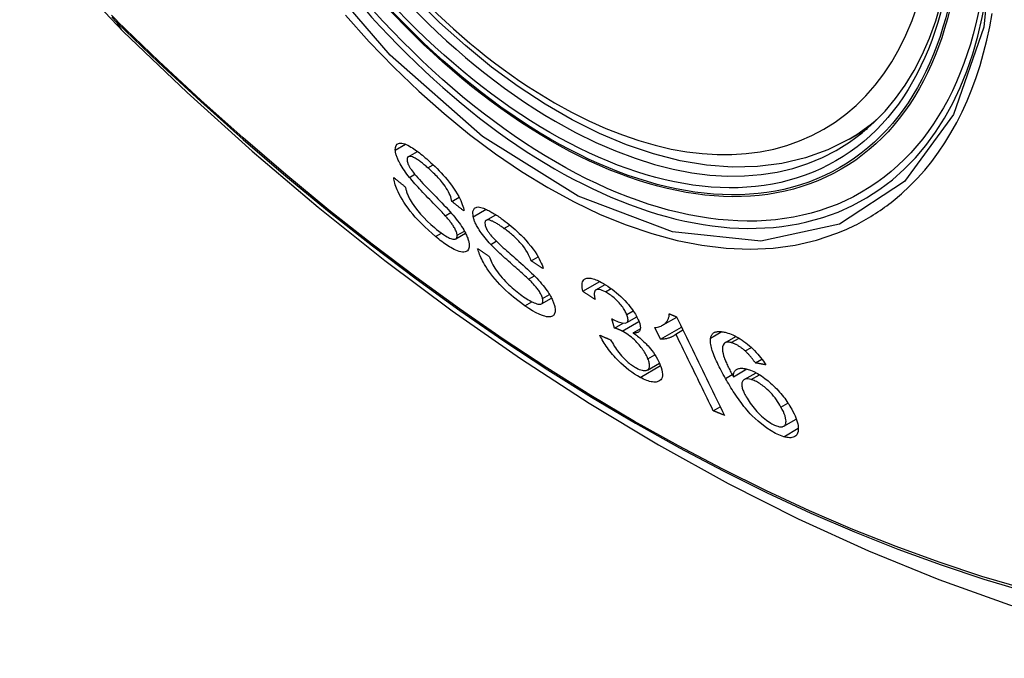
# Model space of a CAD drawing. Header units: inches. Extents: x 171.4 to 202, y 56.2 to 104.8.
# Tile 3 of 24: x 191.318 to 191.869, y 59.513 to 59.87. Entities that reach past the tile are written whole.
import ezdxf

# ---------------------------------------------------------------- set-up
doc = ezdxf.new("R2010")
doc.units = ezdxf.units.IN
doc.header["$MEASUREMENT"] = 0
doc.layers.add('Visible Edges(ANSI)', color=7, linetype='Continuous', lineweight=25)
doc.layers.add('Visible Tangent Edges(ANSI)', color=7, linetype='Continuous', lineweight=25)

msp = doc.modelspace()

# ---------------------------------------------------------------- linework, layer by layer
at = {"layer": 'Visible Edges(ANSI)'}
for p, q in [((191.78176, 59.80334), (191.79204, 59.80927)), ((191.53518, 59.79348), (191.54033, 59.79645)), ((191.55965, 59.76845), (191.56371, 59.7708)), ((191.55585, 59.76051), (191.55898, 59.76232)), ((191.57867, 59.7579), (191.58414, 59.76106)), ((191.56179, 59.74757), (191.56726, 59.75072)), ((191.60398, 59.73524), (191.60784, 59.73748)), ((191.60247, 59.72504), (191.60574, 59.72693)), ((191.63291, 59.71822), (191.64233, 59.72366)), ((191.64021, 59.71897), (191.64539, 59.72197)), ((191.6097, 59.71122), (191.61532, 59.71447)), ((191.65062, 59.6977), (191.64904, 59.70291)), ((191.65062, 59.6977), (191.65536, 59.70044)), ((191.65738, 59.7007), (191.66306, 59.70398)), ((191.67746, 59.69924), (191.68536, 59.7038)), ((191.66109, 59.69493), (191.66499, 59.69718)), ((191.67629, 59.69139), (191.67309, 59.69791)), ((191.67629, 59.69139), (191.68808, 59.69819)), ((191.68486, 59.69435), (191.68884, 59.69664)), ((191.71235, 59.68944), (191.71851, 59.693)), ((191.72369, 59.68486), (191.7271, 59.68683)), ((191.66897, 59.67421), (191.67567, 59.67808)), ((191.72939, 59.67817), (191.73299, 59.68025)), ((191.71707, 59.67045), (191.72458, 59.67479)), ((191.72307, 59.66885), (191.72973, 59.67269)), ((191.70581, 59.65142), (191.70973, 59.65368)), ((191.74522, 59.64279), (191.75222, 59.64682))]:
    msp.add_line(p, q, dxfattribs=at)
at = {"layer": 'Visible Edges(ANSI)', "flags": 128}
for points in [[(191.3179, 59.96368), (191.32214, 59.94939), (191.32728, 59.93567), (191.33327, 59.92246), (191.34007, 59.90974), (191.34768, 59.89749), (191.35613, 59.88571), (191.36544, 59.87439), (191.3757, 59.86358)], [(191.78176, 59.80334), (191.76989, 59.7974), (191.75733, 59.79286), (191.74417, 59.78973), (191.73049, 59.78801), (191.7164, 59.78771), (191.70197, 59.78881), (191.68726, 59.79126), (191.67234, 59.79505), (191.65728, 59.80013), (191.64213, 59.80647), (191.62695, 59.81404), (191.6118, 59.82278), (191.59674, 59.83266), (191.58184, 59.84363), (191.56715, 59.85563), (191.55274, 59.86862), (191.53866, 59.88253)], [(191.3757, 59.86358), (191.4115, 59.82942), (191.44787, 59.79666), (191.48475, 59.76534), (191.5221, 59.73552), (191.55986, 59.70726), (191.59799, 59.6806), (191.63645, 59.65559), (191.67519, 59.63229), (191.71416, 59.61074), (191.75332, 59.59098), (191.79263, 59.57307), (191.83205, 59.55706), (191.87152, 59.543), (191.91102, 59.53093), (191.95048, 59.52092), (191.98986, 59.51302)], [(191.52796, 59.7972), (191.52802, 59.79868), (191.52841, 59.79983), (191.52904, 59.80056), (191.52971, 59.80093), (191.5303, 59.80108), (191.53093, 59.80112), (191.53163, 59.80106), (191.5324, 59.80089), (191.53323, 59.80062), (191.53409, 59.80027), (191.53497, 59.79986), (191.53584, 59.79939), (191.53671, 59.79888), (191.53755, 59.79836), (191.53836, 59.79784), (191.53914, 59.79731), (191.53992, 59.79675), (191.54071, 59.79617), (191.5415, 59.79557), (191.54231, 59.79494), (191.54312, 59.79429), (191.54393, 59.79362), (191.54475, 59.79293), (191.54556, 59.79222)], [(191.53589, 59.78192), (191.53514, 59.78286), (191.53442, 59.78381), (191.53371, 59.78476), (191.53304, 59.78571), (191.53239, 59.78666), (191.53177, 59.78761), (191.5312, 59.78855), (191.53069, 59.78942), (191.53026, 59.79021), (191.5299, 59.79093), (191.52959, 59.79158), (191.52933, 59.79215), (191.52912, 59.79266), (191.52893, 59.79313), (191.52876, 59.79359), (191.52861, 59.79404), (191.52847, 59.79447), (191.52835, 59.7949), (191.52825, 59.79531), (191.52816, 59.79571), (191.52809, 59.7961), (191.52803, 59.79648), (191.52799, 59.79685), (191.52796, 59.7972)], [(191.54617, 59.78727), (191.54566, 59.78772), (191.54515, 59.78815), (191.54463, 59.78859), (191.54412, 59.78901), (191.54361, 59.78942), (191.54311, 59.78983), (191.5426, 59.79023), (191.5421, 59.79061), (191.5416, 59.79098), (191.5411, 59.79134), (191.54061, 59.79168), (191.54012, 59.79201), (191.53964, 59.79231), (191.53917, 59.79259), (191.5387, 59.79285), (191.53814, 59.79313), (191.5375, 59.79338), (191.53681, 59.79358), (191.53612, 59.79367), (191.53553, 59.79362), (191.53506, 59.7934), (191.53473, 59.793), (191.53456, 59.79245), (191.53454, 59.79174)], [(191.53454, 59.79174), (191.53455, 59.79157), (191.53457, 59.79139), (191.5346, 59.79121), (191.53463, 59.79102), (191.53467, 59.79083), (191.53472, 59.79063), (191.53477, 59.79043), (191.53484, 59.79022), (191.53491, 59.79), (191.53498, 59.78978), (191.53507, 59.78956), (191.53516, 59.78933), (191.53526, 59.7891), (191.53537, 59.78886), (191.53548, 59.78862), (191.5356, 59.78838), (191.53573, 59.78813), (191.53586, 59.78789), (191.536, 59.78764), (191.53615, 59.78739), (191.5363, 59.78713), (191.53646, 59.78688), (191.53663, 59.78662), (191.5368, 59.78636)], [(191.54556, 59.79222), (191.54672, 59.7912), (191.54788, 59.79014), (191.54904, 59.78906), (191.5502, 59.78795), (191.55134, 59.78682), (191.55248, 59.78566), (191.55361, 59.78447), (191.55473, 59.78325), (191.55584, 59.782), (191.557, 59.78065), (191.55819, 59.77917), (191.5594, 59.7776), (191.5606, 59.77593), (191.56171, 59.77427), (191.56265, 59.77273), (191.56343, 59.77132), (191.56409, 59.77005), (191.56462, 59.76891), (191.56507, 59.76784), (191.56546, 59.76682), (191.56577, 59.76584), (191.56603, 59.7649), (191.56622, 59.76401), (191.56635, 59.76316)], [(191.55965, 59.76845), (191.55947, 59.76925), (191.55924, 59.7701), (191.55896, 59.77098), (191.5586, 59.77191), (191.55818, 59.77287), (191.55769, 59.77387), (191.55713, 59.7749), (191.55648, 59.77595), (191.55579, 59.77701), (191.55509, 59.77797), (191.55442, 59.77885), (191.55379, 59.77963), (191.55319, 59.78034), (191.55258, 59.78103), (191.55196, 59.78172), (191.55133, 59.78239), (191.55069, 59.78305), (191.55005, 59.78369), (191.54941, 59.78432), (191.54876, 59.78493), (191.54811, 59.78554), (191.54747, 59.78613), (191.54682, 59.78671), (191.54617, 59.78727)], [(191.55048, 59.74886), (191.54851, 59.75057), (191.54652, 59.75235), (191.54455, 59.75419), (191.5426, 59.7561), (191.54077, 59.75799), (191.53916, 59.75976), (191.53772, 59.76142), (191.53637, 59.76308), (191.53508, 59.76475), (191.53386, 59.76644), (191.53272, 59.76814), (191.53173, 59.76974), (191.53087, 59.77122), (191.53015, 59.77258), (191.52955, 59.7738), (191.52906, 59.77488), (191.52864, 59.77587), (191.52828, 59.77683), (191.52796, 59.77775), (191.52769, 59.77864), (191.52747, 59.77949), (191.52729, 59.78032), (191.52716, 59.78112), (191.52706, 59.78188)], [(191.52706, 59.78188), (191.52733, 59.78166), (191.5276, 59.78144), (191.52787, 59.78122), (191.52814, 59.781), (191.52842, 59.78078), (191.52869, 59.78056), (191.52896, 59.78034), (191.52923, 59.78012), (191.5295, 59.7799), (191.52977, 59.77968), (191.53004, 59.77947), (191.53031, 59.77925), (191.53058, 59.77903), (191.53085, 59.77881), (191.53112, 59.77859), (191.5314, 59.77837), (191.53167, 59.77815), (191.53194, 59.77793), (191.53221, 59.77771), (191.53248, 59.77749), (191.53275, 59.77727), (191.53302, 59.77705), (191.5333, 59.77683), (191.53357, 59.77662)], [(191.55585, 59.76051), (191.55534, 59.76108), (191.55476, 59.76171), (191.5541, 59.76241), (191.55338, 59.76316), (191.55261, 59.76397), (191.55179, 59.76483), (191.55093, 59.76572), (191.55003, 59.76665), (191.54911, 59.7676), (191.54816, 59.76858), (191.54721, 59.76957), (191.54624, 59.77056), (191.54528, 59.77157), (191.54432, 59.77257), (191.54338, 59.77356), (191.54246, 59.77453), (191.54156, 59.77548), (191.5407, 59.77641), (191.53984, 59.77736), (191.53898, 59.77831), (191.53814, 59.77925), (191.53734, 59.78018), (191.53658, 59.78107), (191.53589, 59.78192)], [(191.5368, 59.78636), (191.53733, 59.78561), (191.53799, 59.78475), (191.53876, 59.78381), (191.53963, 59.7828), (191.54056, 59.78175), (191.54153, 59.78067), (191.5425, 59.77961), (191.54346, 59.77859), (191.54438, 59.77761), (191.54529, 59.77667), (191.54618, 59.77574), (191.54707, 59.77483), (191.54797, 59.77391), (191.54888, 59.77297), (191.54982, 59.77201), (191.55079, 59.77101), (191.55181, 59.76997), (191.55287, 59.76886), (191.554, 59.76769), (191.55516, 59.76646), (191.55633, 59.76522), (191.55746, 59.764), (191.55852, 59.76283), (191.55948, 59.76175)], [(191.53357, 59.77662), (191.53366, 59.77617), (191.53377, 59.77571), (191.53388, 59.77523), (191.53402, 59.77475), (191.53416, 59.77426), (191.53432, 59.77376), (191.5345, 59.77326), (191.53469, 59.77274), (191.5349, 59.7722), (191.53514, 59.77166), (191.53539, 59.77111), (191.53566, 59.77055), (191.53595, 59.76998), (191.5363, 59.76934), (191.53678, 59.76851), (191.53742, 59.76749), (191.53825, 59.76628), (191.53928, 59.76487), (191.54057, 59.76325), (191.54212, 59.76142), (191.54392, 59.75946), (191.54586, 59.75749), (191.54783, 59.75564), (191.54981, 59.7539)], [(191.56635, 59.76316), (191.56607, 59.76338), (191.56579, 59.7636), (191.56551, 59.76382), (191.56523, 59.76404), (191.56495, 59.76426), (191.56467, 59.76448), (191.56439, 59.7647), (191.56411, 59.76492), (191.56383, 59.76514), (191.56355, 59.76536), (191.56327, 59.76558), (191.56299, 59.7658), (191.56271, 59.76602), (191.56244, 59.76624), (191.56216, 59.76646), (191.56188, 59.76668), (191.5616, 59.76691), (191.56132, 59.76713), (191.56104, 59.76735), (191.56076, 59.76757), (191.56048, 59.76779), (191.5602, 59.76801), (191.55992, 59.76823), (191.55965, 59.76845)], [(191.57152, 59.75992), (191.57131, 59.76289), (191.57224, 59.76473), (191.57348, 59.76531), (191.57425, 59.76537), (191.57503, 59.7653), (191.57582, 59.76515), (191.57657, 59.76493), (191.57727, 59.76469), (191.57788, 59.76445), (191.57844, 59.76422), (191.57901, 59.76396), (191.57959, 59.76368), (191.58019, 59.76338), (191.58079, 59.76306), (191.5814, 59.76272), (191.58202, 59.76237), (191.58265, 59.76199), (191.58328, 59.7616), (191.58392, 59.7612), (191.58457, 59.76077), (191.58523, 59.76034), (191.58588, 59.75989), (191.58654, 59.75942), (191.58721, 59.75894)], [(191.56254, 59.74956), (191.56249, 59.74997), (191.56241, 59.75041), (191.5623, 59.75087), (191.56214, 59.75136), (191.56195, 59.75187), (191.56172, 59.7524), (191.56146, 59.75295), (191.56118, 59.75348), (191.5609, 59.75399), (191.5606, 59.75448), (191.5603, 59.75494), (191.56, 59.75539), (191.5597, 59.75582), (191.55939, 59.75625), (191.55907, 59.75668), (191.55873, 59.75711), (191.55839, 59.75755), (191.55804, 59.75798), (191.55768, 59.75841), (191.55732, 59.75884), (191.55695, 59.75927), (191.55659, 59.75969), (191.55622, 59.7601), (191.55585, 59.76051)], [(191.55948, 59.76175), (191.56034, 59.76072), (191.5612, 59.75969), (191.56203, 59.75865), (191.56283, 59.7576), (191.56361, 59.75655), (191.56436, 59.75551), (191.56506, 59.75446), (191.5657, 59.75347), (191.56626, 59.75255), (191.56673, 59.75172), (191.56714, 59.75095), (191.56749, 59.75026), (191.56778, 59.74964), (191.56803, 59.74908), (191.56825, 59.74854), (191.56845, 59.74801), (191.56863, 59.7475), (191.56879, 59.747), (191.56893, 59.74652), (191.56904, 59.74605), (191.56914, 59.7456), (191.56922, 59.74516), (191.56928, 59.74473), (191.56932, 59.74432)], [(191.58134, 59.74446), (191.58052, 59.74535), (191.57972, 59.74624), (191.57893, 59.74715), (191.57816, 59.74807), (191.57742, 59.74899), (191.57671, 59.74993), (191.57603, 59.75086), (191.57543, 59.75173), (191.5749, 59.75253), (191.57444, 59.75326), (191.57405, 59.75392), (191.57372, 59.75451), (191.57344, 59.75503), (191.57319, 59.75552), (191.57295, 59.756), (191.57273, 59.75647), (191.57252, 59.75694), (191.57234, 59.75739), (191.57216, 59.75783), (191.57201, 59.75827), (191.57186, 59.75869), (191.57174, 59.75911), (191.57162, 59.75952), (191.57152, 59.75992)], [(191.58876, 59.75339), (191.58829, 59.75373), (191.58783, 59.75406), (191.58736, 59.75439), (191.5869, 59.7547), (191.58644, 59.75501), (191.58598, 59.75532), (191.58552, 59.75561), (191.58507, 59.75589), (191.58462, 59.75617), (191.58417, 59.75643), (191.58373, 59.75669), (191.5833, 59.75692), (191.58287, 59.75715), (191.58246, 59.75735), (191.58205, 59.75753), (191.58165, 59.7577), (191.58127, 59.75784), (191.58088, 59.75796), (191.58025, 59.7581), (191.57943, 59.75812), (191.57867, 59.7579), (191.57817, 59.75737), (191.578, 59.75653), (191.57814, 59.75541)], [(191.57814, 59.75541), (191.57819, 59.75521), (191.57824, 59.75502), (191.5783, 59.75481), (191.57837, 59.75461), (191.57844, 59.7544), (191.57852, 59.75418), (191.57861, 59.75396), (191.57871, 59.75374), (191.57881, 59.75351), (191.57892, 59.75328), (191.57904, 59.75304), (191.57916, 59.7528), (191.57929, 59.75256), (191.57943, 59.75232), (191.57958, 59.75207), (191.57973, 59.75182), (191.57989, 59.75158), (191.58005, 59.75133), (191.58022, 59.75108), (191.5804, 59.75083), (191.58058, 59.75057), (191.58077, 59.75032), (191.58096, 59.75007), (191.58116, 59.74981)], [(191.58721, 59.75894), (191.58831, 59.75814), (191.58942, 59.7573), (191.59053, 59.75644), (191.59165, 59.75554), (191.59276, 59.75462), (191.59388, 59.75367), (191.59499, 59.75269), (191.59611, 59.75168), (191.59721, 59.75063), (191.59834, 59.74953), (191.59959, 59.74826), (191.60093, 59.74682), (191.60234, 59.74522), (191.60376, 59.74348), (191.60503, 59.7418), (191.60612, 59.74024), (191.60705, 59.73881), (191.60782, 59.73751), (191.60848, 59.73631), (191.60907, 59.73515), (191.60958, 59.73403), (191.61002, 59.73295), (191.6104, 59.7319), (191.6107, 59.73089)], [(191.54981, 59.7539), (191.55108, 59.75284), (191.55235, 59.75184), (191.55361, 59.7509), (191.55484, 59.75004), (191.55596, 59.74931), (191.55692, 59.74875), (191.55771, 59.74833), (191.55837, 59.74801), (191.559, 59.74775), (191.55959, 59.74754), (191.56014, 59.74741), (191.56065, 59.74734), (191.56109, 59.74735), (191.56146, 59.74742), (191.56175, 59.74754), (191.56197, 59.74769), (191.56213, 59.74785), (191.56226, 59.74802), (191.56237, 59.74822), (191.56245, 59.74844), (191.56251, 59.74869), (191.56254, 59.74896), (191.56255, 59.74925), (191.56254, 59.74956)], [(191.56932, 59.74432), (191.56929, 59.74287), (191.56895, 59.74171), (191.56836, 59.74091), (191.56766, 59.74045), (191.567, 59.74022), (191.56631, 59.74012), (191.56554, 59.74014), (191.56469, 59.74026), (191.56376, 59.7405), (191.5628, 59.74082), (191.56184, 59.74122), (191.56088, 59.74167), (191.55996, 59.74215), (191.55907, 59.74264), (191.55825, 59.74313), (191.55741, 59.74366), (191.55657, 59.74421), (191.55572, 59.74479), (191.55486, 59.74541), (191.55399, 59.74605), (191.55312, 59.74672), (191.55224, 59.74741), (191.55136, 59.74813), (191.55048, 59.74886)], [(191.58116, 59.74981), (191.58177, 59.74908), (191.58251, 59.74826), (191.58337, 59.74737), (191.58432, 59.74642), (191.58532, 59.74544), (191.58636, 59.74446), (191.58739, 59.74351), (191.58838, 59.7426), (191.58934, 59.74173), (191.59028, 59.74089), (191.59121, 59.74007), (191.59214, 59.73926), (191.59307, 59.73844), (191.59403, 59.7376), (191.59501, 59.73674), (191.59604, 59.73585), (191.59711, 59.7349), (191.59824, 59.7339), (191.59943, 59.73284), (191.60066, 59.73173), (191.6019, 59.73061), (191.60309, 59.72949), (191.60422, 59.72843), (191.60524, 59.72743)], [(191.60398, 59.73524), (191.60358, 59.73635), (191.60309, 59.7375), (191.60252, 59.7387), (191.60184, 59.73995), (191.60106, 59.74122), (191.60017, 59.74253), (191.59924, 59.74376), (191.5984, 59.74479), (191.59769, 59.74559), (191.59712, 59.74621), (191.59655, 59.74681), (191.59596, 59.7474), (191.59537, 59.74797), (191.59478, 59.74853), (191.59418, 59.74907), (191.59357, 59.7496), (191.59297, 59.75012), (191.59236, 59.75063), (191.59176, 59.75112), (191.59115, 59.7516), (191.59055, 59.75207), (191.58995, 59.75252), (191.58936, 59.75296), (191.58876, 59.75339)], [(191.60247, 59.72504), (191.60193, 59.72556), (191.6013, 59.72614), (191.60061, 59.72678), (191.59985, 59.72746), (191.59903, 59.72819), (191.59817, 59.72897), (191.59726, 59.72977), (191.59631, 59.73061), (191.59534, 59.73147), (191.59435, 59.73234), (191.59334, 59.73323), (191.59232, 59.73413), (191.59131, 59.73503), (191.59031, 59.73593), (191.58932, 59.73682), (191.58835, 59.7377), (191.58741, 59.73855), (191.5865, 59.7394), (191.58558, 59.74026), (191.58467, 59.74112), (191.58377, 59.74199), (191.58291, 59.74284), (191.58209, 59.74367), (191.58134, 59.74446)], [(191.60045, 59.71015), (191.59727, 59.71249), (191.59415, 59.71495), (191.59153, 59.71719), (191.58942, 59.71912), (191.5878, 59.7207), (191.58643, 59.72211), (191.58511, 59.72355), (191.58383, 59.72501), (191.5826, 59.72651), (191.58142, 59.72802), (191.58036, 59.72947), (191.57943, 59.73083), (191.57861, 59.7321), (191.5779, 59.73326), (191.5773, 59.73431), (191.57678, 59.73526), (191.5763, 59.73618), (191.57587, 59.73709), (191.57547, 59.73797), (191.57511, 59.73883), (191.57479, 59.73967), (191.5745, 59.74049), (191.57425, 59.74128), (191.57403, 59.74206)], [(191.57403, 59.74206), (191.5743, 59.74188), (191.57457, 59.7417), (191.57484, 59.74152), (191.57512, 59.74134), (191.57539, 59.74116), (191.57566, 59.74098), (191.57593, 59.7408), (191.5762, 59.74062), (191.57647, 59.74044), (191.57674, 59.74025), (191.57701, 59.74007), (191.57728, 59.73989), (191.57755, 59.73971), (191.57782, 59.73953), (191.5781, 59.73935), (191.57837, 59.73917), (191.57864, 59.73899), (191.57891, 59.73881), (191.57918, 59.73863), (191.57945, 59.73845), (191.57972, 59.73827), (191.58, 59.73809), (191.58027, 59.73791), (191.58054, 59.73773)], [(191.58054, 59.73773), (191.58085, 59.73686), (191.5812, 59.73596), (191.58159, 59.73503), (191.58204, 59.73408), (191.58253, 59.7331), (191.58307, 59.73211), (191.58367, 59.7311), (191.58433, 59.73009), (191.58505, 59.72905), (191.58586, 59.72798), (191.58676, 59.72687), (191.58769, 59.72579), (191.58864, 59.72474), (191.58959, 59.72373), (191.59054, 59.72278), (191.59145, 59.72189), (191.59237, 59.72103), (191.59329, 59.72021), (191.59421, 59.7194), (191.59513, 59.71863), (191.59606, 59.71788), (191.59699, 59.71716), (191.59791, 59.71646), (191.59883, 59.7158)], [(191.6107, 59.73089), (191.61042, 59.73107), (191.61014, 59.73125), (191.60986, 59.73144), (191.60958, 59.73162), (191.6093, 59.7318), (191.60902, 59.73198), (191.60874, 59.73216), (191.60845, 59.73234), (191.60817, 59.73252), (191.60789, 59.7327), (191.60761, 59.73288), (191.60733, 59.73307), (191.60705, 59.73325), (191.60677, 59.73343), (191.60649, 59.73361), (191.60621, 59.73379), (191.60593, 59.73397), (191.60565, 59.73415), (191.60537, 59.73434), (191.60509, 59.73452), (191.60481, 59.7347), (191.60453, 59.73488), (191.60426, 59.73506), (191.60398, 59.73524)], [(191.60524, 59.72743), (191.60618, 59.72647), (191.60711, 59.72549), (191.60803, 59.7245), (191.60893, 59.7235), (191.6098, 59.72249), (191.61064, 59.72147), (191.61145, 59.72045), (191.6122, 59.71946), (191.61286, 59.71854), (191.61343, 59.71769), (191.61393, 59.71691), (191.61437, 59.7162), (191.61474, 59.71555), (191.61506, 59.71497), (191.61536, 59.7144), (191.61563, 59.71385), (191.61589, 59.71331), (191.61612, 59.71278), (191.61633, 59.71226), (191.61653, 59.71175), (191.6167, 59.71125), (191.61686, 59.71076), (191.617, 59.71029), (191.61712, 59.70982)], [(191.61035, 59.71412), (191.61023, 59.71456), (191.61008, 59.71502), (191.6099, 59.7155), (191.60969, 59.716), (191.60944, 59.71651), (191.60917, 59.71704), (191.60885, 59.71758), (191.60853, 59.71811), (191.60819, 59.71862), (191.60785, 59.7191), (191.60751, 59.71957), (191.60716, 59.72001), (191.60681, 59.72045), (191.60645, 59.72088), (191.60608, 59.72131), (191.6057, 59.72174), (191.60531, 59.72217), (191.60491, 59.7226), (191.60451, 59.72302), (191.60411, 59.72343), (191.6037, 59.72385), (191.60329, 59.72425), (191.60288, 59.72465), (191.60247, 59.72504)], [(191.63291, 59.71822), (191.63268, 59.71925), (191.63252, 59.72024), (191.63244, 59.72117), (191.63244, 59.72203), (191.63253, 59.72282), (191.63271, 59.72353), (191.63299, 59.72413), (191.63333, 59.7246), (191.63372, 59.72495), (191.63414, 59.72521), (191.63457, 59.72539), (191.63502, 59.72551), (191.63552, 59.72558), (191.63605, 59.72561), (191.63663, 59.72558), (191.63725, 59.7255), (191.6379, 59.72536), (191.63859, 59.72518), (191.6393, 59.72496), (191.64004, 59.72469), (191.6408, 59.72437), (191.64159, 59.72402), (191.6424, 59.72363), (191.64322, 59.72321)], [(191.64322, 59.72321), (191.64439, 59.72256), (191.64558, 59.72185), (191.64678, 59.72108), (191.648, 59.72025), (191.64923, 59.71935), (191.65046, 59.7184), (191.65169, 59.71739), (191.65289, 59.71635), (191.65407, 59.71528), (191.65523, 59.71417), (191.65635, 59.71302), (191.6574, 59.71187), (191.65836, 59.71077), (191.65921, 59.70972), (191.65997, 59.70874), (191.66064, 59.70783), (191.66122, 59.707), (191.66175, 59.70619), (191.66225, 59.7054), (191.66271, 59.70462), (191.66313, 59.70385), (191.66351, 59.7031), (191.66386, 59.70236), (191.66416, 59.70164)], [(191.59883, 59.7158), (191.59972, 59.71518), (191.6006, 59.71459), (191.60147, 59.71403), (191.60233, 59.7135), (191.60317, 59.71301), (191.604, 59.71256), (191.60481, 59.71216), (191.60558, 59.71181), (191.60633, 59.71151), (191.60705, 59.71128), (191.60772, 59.7111), (191.60834, 59.71101), (191.6089, 59.711), (191.60937, 59.71108), (191.60974, 59.71125), (191.61002, 59.71147), (191.61022, 59.71172), (191.61035, 59.71198), (191.61044, 59.71227), (191.6105, 59.71258), (191.61051, 59.71292), (191.61049, 59.71329), (191.61044, 59.71369), (191.61035, 59.71412)], [(191.63977, 59.71361), (191.63948, 59.7138), (191.6392, 59.71399), (191.63891, 59.71419), (191.63862, 59.71438), (191.63834, 59.71457), (191.63805, 59.71476), (191.63776, 59.71495), (191.63748, 59.71514), (191.63719, 59.71534), (191.63691, 59.71553), (191.63662, 59.71572), (191.63633, 59.71591), (191.63605, 59.7161), (191.63576, 59.7163), (191.63548, 59.71649), (191.63519, 59.71668), (191.6349, 59.71687), (191.63462, 59.71707), (191.63433, 59.71726), (191.63405, 59.71745), (191.63376, 59.71764), (191.63348, 59.71783), (191.63319, 59.71803), (191.63291, 59.71822)], [(191.64545, 59.71792), (191.64455, 59.71837), (191.64369, 59.71874), (191.64289, 59.71901), (191.64215, 59.71919), (191.64148, 59.71926), (191.64094, 59.71922), (191.64051, 59.71911), (191.6402, 59.71897), (191.63998, 59.71881), (191.63978, 59.71862), (191.63963, 59.7184), (191.6395, 59.71815), (191.6394, 59.71788), (191.63933, 59.71758), (191.63928, 59.71725), (191.63926, 59.71691), (191.63926, 59.71654), (191.63928, 59.71616), (191.63932, 59.71576), (191.63938, 59.71535), (191.63946, 59.71493), (191.63955, 59.7145), (191.63965, 59.71406), (191.63977, 59.71361)], [(191.65739, 59.70525), (191.65716, 59.70579), (191.65691, 59.70635), (191.65662, 59.70691), (191.6563, 59.70749), (191.65594, 59.70808), (191.65556, 59.70868), (191.65515, 59.70928), (191.65471, 59.70988), (191.65423, 59.71049), (191.65373, 59.7111), (191.6532, 59.71171), (191.65264, 59.71231), (191.65207, 59.71291), (191.65148, 59.71349), (191.65089, 59.71405), (191.65029, 59.71459), (191.64968, 59.7151), (191.64906, 59.71559), (191.64845, 59.71605), (191.64784, 59.71648), (191.64723, 59.71688), (191.64663, 59.71726), (191.64604, 59.7176), (191.64545, 59.71792)], [(191.61712, 59.70982), (191.61727, 59.70911), (191.61737, 59.70845), (191.61741, 59.70782), (191.61741, 59.70723), (191.61735, 59.70669), (191.61724, 59.70619), (191.61708, 59.70574), (191.61687, 59.70534), (191.6166, 59.70497), (191.61627, 59.70464), (191.61586, 59.70436), (191.61537, 59.70413), (191.61478, 59.70398), (191.6141, 59.70391), (191.61335, 59.70393), (191.61255, 59.70404), (191.61169, 59.70423), (191.61077, 59.7045), (191.60973, 59.70487), (191.60837, 59.70544), (191.60667, 59.70627), (191.60467, 59.70739), (191.60258, 59.7087), (191.60045, 59.71015)], [(191.65012, 59.70228), (191.65262, 59.70112), (191.65481, 59.70051), (191.65654, 59.70045), (191.65741, 59.70072), (191.65763, 59.70088), (191.65775, 59.701), (191.65785, 59.70114), (191.65794, 59.70129), (191.65801, 59.70145), (191.65806, 59.70163), (191.6581, 59.70182), (191.65812, 59.70203), (191.65813, 59.70225), (191.65813, 59.70248), (191.65811, 59.70272), (191.65808, 59.70297), (191.65803, 59.70323), (191.65797, 59.7035), (191.6579, 59.70378), (191.65782, 59.70406), (191.65773, 59.70435), (191.65762, 59.70465), (191.65751, 59.70495), (191.65739, 59.70525)], [(191.67309, 59.69791), (191.67391, 59.69802), (191.67466, 59.69817), (191.67535, 59.69835), (191.67599, 59.69856), (191.67658, 59.69879), (191.67712, 59.69905), (191.67761, 59.69932), (191.67806, 59.69961), (191.67846, 59.69992), (191.67883, 59.70023), (191.67916, 59.70056), (191.67946, 59.70088), (191.67972, 59.70121), (191.67996, 59.70154), (191.68018, 59.70187), (191.68037, 59.70221), (191.68055, 59.70257), (191.68071, 59.70295), (191.68085, 59.70334), (191.68097, 59.70376), (191.68106, 59.70419), (191.68113, 59.70465), (191.68116, 59.70513), (191.68117, 59.70562)], [(191.68117, 59.70562), (191.68134, 59.70556), (191.68151, 59.70549), (191.68168, 59.70542), (191.68185, 59.70535), (191.68202, 59.70528), (191.68219, 59.70521), (191.68236, 59.70515), (191.68253, 59.70508), (191.6827, 59.70501), (191.68287, 59.70494), (191.68304, 59.70487), (191.68322, 59.70481), (191.68339, 59.70474), (191.68356, 59.70467), (191.68373, 59.7046), (191.6839, 59.70453), (191.68407, 59.70446), (191.68424, 59.7044), (191.68441, 59.70433), (191.68458, 59.70426), (191.68475, 59.70419), (191.68493, 59.70412), (191.6851, 59.70406), (191.68527, 59.70399)], [(191.64904, 59.70291), (191.64909, 59.70289), (191.64913, 59.70286), (191.64918, 59.70283), (191.64922, 59.7028), (191.64927, 59.70277), (191.64932, 59.70275), (191.64936, 59.70272), (191.64941, 59.70269), (191.64945, 59.70266), (191.6495, 59.70263), (191.64955, 59.70261), (191.64959, 59.70258), (191.64964, 59.70255), (191.64968, 59.70253), (191.64972, 59.7025), (191.64977, 59.70247), (191.64981, 59.70245), (191.64986, 59.70242), (191.6499, 59.7024), (191.64994, 59.70237), (191.64999, 59.70235), (191.65003, 59.70233), (191.65007, 59.7023), (191.65012, 59.70228)], [(191.66416, 59.70164), (191.66435, 59.70116), (191.66451, 59.7007), (191.66465, 59.70025), (191.66477, 59.69982), (191.66487, 59.69939), (191.66495, 59.69898), (191.665, 59.69859), (191.66504, 59.69822), (191.66504, 59.69786), (191.66503, 59.69752), (191.66499, 59.69718), (191.66492, 59.69686), (191.66482, 59.69654), (191.66469, 59.69623), (191.66451, 59.69594), (191.66428, 59.69568), (191.66401, 59.69545), (191.66369, 59.69525), (191.66333, 59.6951), (191.66294, 59.695), (191.66252, 59.69493), (191.66207, 59.69489), (191.66159, 59.69489), (191.66109, 59.69493)], [(191.68527, 59.70399), (191.68638, 59.7017), (191.68749, 59.69942), (191.6886, 59.69712), (191.68972, 59.69482), (191.69084, 59.69252), (191.69196, 59.69022), (191.69308, 59.68791), (191.6942, 59.6856), (191.69532, 59.68329), (191.69645, 59.68098), (191.69757, 59.67867), (191.69869, 59.67636), (191.69982, 59.67405), (191.70094, 59.67174), (191.70206, 59.66943), (191.70318, 59.66713), (191.7043, 59.66483), (191.70542, 59.66253), (191.70654, 59.66024), (191.70765, 59.65795), (191.70876, 59.65566), (191.70987, 59.65338), (191.71098, 59.65111), (191.71208, 59.64885)], [(191.66489, 59.67012), (191.66337, 59.67097), (191.66182, 59.67192), (191.66024, 59.67298), (191.65864, 59.67414), (191.65704, 59.67541), (191.65552, 59.67671), (191.65417, 59.67795), (191.65298, 59.6791), (191.65198, 59.68012), (191.65112, 59.68103), (191.6503, 59.68194), (191.64951, 59.68285), (191.64874, 59.68377), (191.648, 59.68469), (191.64729, 59.68562), (191.6466, 59.68656), (191.64595, 59.68748), (191.64533, 59.6884), (191.64475, 59.68931), (191.6442, 59.6902), (191.64369, 59.69109), (191.64321, 59.69197), (191.64276, 59.69283), (191.64234, 59.69369)], [(191.64234, 59.69369), (191.64259, 59.69358), (191.64284, 59.69347), (191.6431, 59.69336), (191.64335, 59.69325), (191.6436, 59.69314), (191.64385, 59.69303), (191.64411, 59.69292), (191.64436, 59.69281), (191.64461, 59.6927), (191.64486, 59.69259), (191.64512, 59.69248), (191.64537, 59.69237), (191.64562, 59.69226), (191.64587, 59.69215), (191.64613, 59.69204), (191.64638, 59.69193), (191.64663, 59.69182), (191.64689, 59.69171), (191.64714, 59.6916), (191.64739, 59.69149), (191.64765, 59.69138), (191.6479, 59.69127), (191.64815, 59.69116), (191.6484, 59.69106)], [(191.65486, 59.696), (191.65467, 59.6961), (191.65449, 59.69619), (191.6543, 59.69628), (191.65412, 59.69637), (191.65394, 59.69646), (191.65376, 59.69654), (191.65358, 59.69662), (191.6534, 59.6967), (191.65322, 59.69677), (191.65304, 59.69685), (191.65286, 59.69692), (191.65268, 59.69699), (191.6525, 59.69706), (191.65232, 59.69713), (191.65214, 59.69719), (191.65197, 59.69726), (191.65179, 59.69732), (191.65162, 59.69738), (191.65145, 59.69744), (191.65128, 59.69749), (191.65111, 59.69755), (191.65095, 59.6976), (191.65078, 59.69765), (191.65062, 59.6977)], [(191.66928, 59.68046), (191.66903, 59.68106), (191.66875, 59.68166), (191.66844, 59.68228), (191.66811, 59.68291), (191.66774, 59.68355), (191.66735, 59.68421), (191.66692, 59.68487), (191.66646, 59.68554), (191.66597, 59.68621), (191.66545, 59.68688), (191.66492, 59.68754), (191.66435, 59.68821), (191.66376, 59.68887), (191.66313, 59.68955), (191.66244, 59.69027), (191.66167, 59.69102), (191.66085, 59.69178), (191.65999, 59.69252), (191.65912, 59.69322), (191.65825, 59.69387), (191.65739, 59.69448), (191.65653, 59.69504), (191.65569, 59.69554), (191.65486, 59.696)], [(191.66109, 59.69493), (191.66169, 59.6945), (191.66229, 59.69407), (191.6629, 59.69362), (191.6635, 59.69315), (191.6641, 59.69267), (191.6647, 59.69217), (191.6653, 59.69166), (191.66589, 59.69113), (191.66648, 59.69059), (191.66706, 59.69004), (191.66763, 59.68948), (191.66819, 59.6889), (191.66874, 59.68832), (191.66931, 59.6877), (191.66997, 59.68694), (191.6707, 59.68606), (191.6715, 59.68505), (191.67232, 59.68392), (191.67314, 59.6827), (191.67389, 59.6815), (191.67456, 59.68033), (191.67515, 59.67918), (191.67568, 59.67806), (191.67615, 59.67697)], [(191.68486, 59.69435), (191.68469, 59.69415), (191.68451, 59.69397), (191.68431, 59.69379), (191.68411, 59.69362), (191.68389, 59.69346), (191.68367, 59.6933), (191.68344, 59.69316), (191.68321, 59.69302), (191.68296, 59.69289), (191.68271, 59.69276), (191.68246, 59.69264), (191.68221, 59.69253), (191.68195, 59.69243), (191.68168, 59.69233), (191.68138, 59.69222), (191.68101, 59.6921), (191.68058, 59.69198), (191.68009, 59.69185), (191.67956, 59.69172), (191.67898, 59.69161), (191.67836, 59.69151), (191.6777, 59.69144), (191.67701, 59.6914), (191.67629, 59.69139)], [(191.70581, 59.65142), (191.70495, 59.6532), (191.70408, 59.65498), (191.70321, 59.65676), (191.70234, 59.65854), (191.70147, 59.66033), (191.70059, 59.66211), (191.69972, 59.6639), (191.69885, 59.66569), (191.69797, 59.66749), (191.6971, 59.66928), (191.69622, 59.67107), (191.69535, 59.67286), (191.69447, 59.67466), (191.69359, 59.67645), (191.69272, 59.67825), (191.69184, 59.68004), (191.69097, 59.68183), (191.69009, 59.68363), (191.68922, 59.68542), (191.68835, 59.68721), (191.68747, 59.68899), (191.6866, 59.69078), (191.68573, 59.69256), (191.68486, 59.69435)], [(191.70427, 59.69202), (191.70435, 59.69242), (191.70445, 59.69281), (191.70458, 59.69318), (191.70474, 59.69353), (191.70492, 59.69386), (191.70512, 59.69416), (191.70536, 59.69444), (191.70562, 59.6947), (191.70591, 59.69492), (191.70622, 59.69512), (191.70656, 59.6953), (191.70692, 59.69544), (191.70732, 59.69556), (191.70774, 59.69565), (191.70818, 59.69572), (191.70864, 59.69575), (191.70913, 59.69576), (191.70963, 59.69575), (191.71015, 59.69571), (191.71069, 59.69564), (191.71125, 59.69556), (191.71183, 59.69545), (191.71241, 59.69531), (191.71301, 59.69516)], [(191.71301, 59.69516), (191.71392, 59.6949), (191.71485, 59.6946), (191.71581, 59.69424), (191.71679, 59.69383), (191.71779, 59.69337), (191.7188, 59.69285), (191.71984, 59.69227), (191.72088, 59.69165), (191.72191, 59.69097), (191.72294, 59.69025), (191.72397, 59.68947), (191.725, 59.68866), (191.72601, 59.6878), (191.727, 59.68691), (191.72796, 59.686), (191.7289, 59.68506), (191.7298, 59.6841), (191.73068, 59.68312), (191.73151, 59.68213), (191.73231, 59.68114), (191.73308, 59.68014), (191.73381, 59.67914), (191.7345, 59.67814), (191.73517, 59.67714)], [(191.6484, 59.69106), (191.64888, 59.6902), (191.64939, 59.68933), (191.64992, 59.68845), (191.65047, 59.68756), (191.65105, 59.68666), (191.65166, 59.68577), (191.6523, 59.68488), (191.65298, 59.68398), (191.6537, 59.68308), (191.65445, 59.68219), (191.65519, 59.68138), (191.65589, 59.68065), (191.65654, 59.68001), (191.65713, 59.67945), (191.6577, 59.67894), (191.65827, 59.67845), (191.65884, 59.67798), (191.65941, 59.67754), (191.65998, 59.67712), (191.66055, 59.67672), (191.66113, 59.67634), (191.66169, 59.67599), (191.66225, 59.67566), (191.6628, 59.67536)], [(191.71266, 59.66945), (191.71203, 59.67057), (191.71142, 59.67168), (191.71082, 59.67278), (191.71023, 59.67388), (191.70966, 59.67497), (191.70911, 59.67605), (191.70859, 59.67712), (191.70808, 59.67818), (191.7076, 59.67922), (191.70714, 59.68024), (191.70671, 59.68124), (191.7063, 59.68222), (191.70593, 59.68319), (191.70559, 59.68412), (191.70528, 59.68504), (191.70501, 59.68592), (191.70477, 59.68678), (191.70457, 59.68761), (191.7044, 59.68842), (191.70428, 59.6892), (191.7042, 59.68996), (191.70417, 59.69068), (191.70419, 59.69137), (191.70427, 59.69202)], [(191.71182, 59.68901), (191.71129, 59.6882), (191.71099, 59.68718), (191.71091, 59.686), (191.71102, 59.6847), (191.71126, 59.68341), (191.71157, 59.68223), (191.71188, 59.68125), (191.71214, 59.68054), (191.71237, 59.67995), (191.71261, 59.67936), (191.71286, 59.67875), (191.71314, 59.67814), (191.71342, 59.67751), (191.71372, 59.67687), (191.71402, 59.67623), (191.71434, 59.67559), (191.71467, 59.67494), (191.715, 59.67429), (191.71533, 59.67364), (191.71568, 59.673), (191.71602, 59.67235), (191.71637, 59.67171), (191.71672, 59.67108), (191.71707, 59.67045)], [(191.71586, 59.68951), (191.71563, 59.68957), (191.71541, 59.68962), (191.71518, 59.68966), (191.71497, 59.6897), (191.71475, 59.68974), (191.71455, 59.68977), (191.71434, 59.68978), (191.71414, 59.6898), (191.71395, 59.6898), (191.71377, 59.6898), (191.71358, 59.68979), (191.71341, 59.68978), (191.71324, 59.68975), (191.71308, 59.68972), (191.71292, 59.68968), (191.71277, 59.68963), (191.71263, 59.68958), (191.71249, 59.68952), (191.71237, 59.68945), (191.71224, 59.68938), (191.71213, 59.6893), (191.71202, 59.68921), (191.71192, 59.68911), (191.71182, 59.68901)], [(191.72369, 59.68486), (191.72336, 59.68514), (191.72302, 59.68542), (191.72269, 59.6857), (191.72236, 59.68597), (191.72202, 59.68623), (191.72168, 59.68649), (191.72134, 59.68674), (191.721, 59.68698), (191.72066, 59.68721), (191.72033, 59.68743), (191.71999, 59.68764), (191.71966, 59.68784), (191.71933, 59.68803), (191.719, 59.68822), (191.71867, 59.68839), (191.71834, 59.68856), (191.71802, 59.68871), (191.71769, 59.68886), (191.71738, 59.68899), (191.71706, 59.68912), (191.71675, 59.68923), (191.71645, 59.68933), (191.71615, 59.68942), (191.71586, 59.68951)], [(191.72939, 59.67817), (191.72918, 59.67845), (191.72898, 59.67873), (191.72877, 59.67902), (191.72855, 59.6793), (191.72834, 59.67959), (191.72812, 59.67988), (191.7279, 59.68017), (191.72767, 59.68046), (191.72744, 59.68075), (191.72721, 59.68104), (191.72698, 59.68132), (191.72674, 59.68161), (191.7265, 59.68189), (191.72626, 59.68217), (191.72602, 59.68245), (191.72578, 59.68273), (191.72553, 59.683), (191.72528, 59.68327), (191.72503, 59.68354), (191.72476, 59.68381), (191.7245, 59.68408), (191.72423, 59.68434), (191.72396, 59.6846), (191.72369, 59.68486)], [(191.6628, 59.67536), (191.66364, 59.67493), (191.66445, 59.67457), (191.66522, 59.67428), (191.66595, 59.67406), (191.66662, 59.67391), (191.66725, 59.67385), (191.66781, 59.67386), (191.66831, 59.67394), (191.66873, 59.67409), (191.66909, 59.67428), (191.66937, 59.6745), (191.66961, 59.67475), (191.66981, 59.67504), (191.66997, 59.67537), (191.67009, 59.67573), (191.67017, 59.67614), (191.6702, 59.67658), (191.67018, 59.67706), (191.67013, 59.67756), (191.67003, 59.67809), (191.6699, 59.67865), (191.66973, 59.67923), (191.66952, 59.67984), (191.66928, 59.68046)], [(191.67615, 59.67697), (191.67665, 59.6756), (191.67704, 59.6743), (191.67729, 59.67308), (191.6774, 59.67197), (191.67736, 59.67097), (191.67718, 59.67008), (191.67685, 59.66933), (191.67642, 59.66873), (191.67592, 59.66827), (191.6754, 59.66794), (191.67488, 59.66771), (191.67435, 59.66755), (191.67378, 59.66746), (191.67316, 59.66742), (191.67249, 59.66744), (191.67178, 59.66752), (191.67102, 59.66766), (191.67023, 59.66786), (191.66941, 59.66811), (191.66856, 59.66842), (191.66768, 59.66877), (191.66677, 59.66918), (191.66584, 59.66963), (191.66489, 59.67012)], [(191.73517, 59.67714), (191.73492, 59.67718), (191.73468, 59.67722), (191.73444, 59.67727), (191.7342, 59.67731), (191.73396, 59.67735), (191.73372, 59.67739), (191.73348, 59.67744), (191.73323, 59.67748), (191.73299, 59.67752), (191.73275, 59.67757), (191.73251, 59.67761), (191.73227, 59.67765), (191.73203, 59.67769), (191.73179, 59.67774), (191.73155, 59.67778), (191.73131, 59.67782), (191.73107, 59.67787), (191.73083, 59.67791), (191.73059, 59.67795), (191.73035, 59.678), (191.73011, 59.67804), (191.72987, 59.67808), (191.72963, 59.67813), (191.72939, 59.67817)], [(191.71707, 59.67045), (191.71707, 59.67086), (191.71709, 59.67125), (191.71713, 59.67164), (191.71719, 59.672), (191.71728, 59.67235), (191.71738, 59.67269), (191.7175, 59.673), (191.71765, 59.6733), (191.71782, 59.67359), (191.71803, 59.67386), (191.71827, 59.67411), (191.71854, 59.67434), (191.71886, 59.67455), (191.71921, 59.67474), (191.71962, 59.6749), (191.72007, 59.67503), (191.72055, 59.67513), (191.72105, 59.67519), (191.72159, 59.67521), (191.72216, 59.6752), (191.72276, 59.67515), (191.72338, 59.67505), (191.72403, 59.67492), (191.72471, 59.67476)], [(191.72471, 59.67476), (191.72656, 59.67415), (191.72853, 59.6733), (191.73059, 59.67221), (191.73269, 59.6709), (191.73471, 59.66946), (191.73644, 59.66809), (191.7378, 59.66693), (191.73876, 59.66607), (191.73963, 59.66527), (191.74047, 59.66445), (191.74129, 59.66362), (191.74209, 59.66277), (191.74287, 59.66191), (191.74362, 59.66104), (191.74436, 59.66015), (191.74506, 59.65927), (191.74574, 59.65838), (191.74638, 59.6575), (191.747, 59.65662), (191.7476, 59.65573), (191.74816, 59.65485), (191.7487, 59.65398), (191.74922, 59.65311), (191.74971, 59.65224)], [(191.74522, 59.63693), (191.74066, 59.63871), (191.73572, 59.64167), (191.73083, 59.64555), (191.72759, 59.64863), (191.72649, 59.64978), (191.72557, 59.6508), (191.72468, 59.65182), (191.72381, 59.65286), (191.72297, 59.6539), (191.72216, 59.65493), (191.72137, 59.65597), (191.72061, 59.657), (191.71986, 59.65804), (191.71913, 59.65909), (191.71841, 59.66014), (191.71771, 59.66119), (191.71702, 59.66224), (191.71635, 59.66329), (191.71569, 59.66434), (191.71505, 59.66538), (191.71443, 59.66642), (191.71382, 59.66744), (191.71323, 59.66845), (191.71266, 59.66945)], [(191.72694, 59.6689), (191.72601, 59.66912), (191.72516, 59.66923), (191.72439, 59.66923), (191.72371, 59.66911), (191.72313, 59.66888), (191.72267, 59.66855), (191.72233, 59.66817), (191.72209, 59.66776), (191.72193, 59.66737), (191.72183, 59.66699), (191.72177, 59.66658), (191.72174, 59.66615), (191.72176, 59.66568), (191.72181, 59.66519), (191.7219, 59.66467), (191.72203, 59.66413), (191.7222, 59.66357), (191.72239, 59.66299), (191.72262, 59.6624), (191.72288, 59.66179), (191.72317, 59.66118), (191.72348, 59.66055), (191.72381, 59.65991), (191.72417, 59.65926)], [(191.74368, 59.65349), (191.74311, 59.6545), (191.74248, 59.65552), (191.74182, 59.65654), (191.74111, 59.65757), (191.74034, 59.6586), (191.73953, 59.65962), (191.73867, 59.66063), (191.73776, 59.66163), (191.73683, 59.66258), (191.73595, 59.66341), (191.73514, 59.66413), (191.73441, 59.66474), (191.73376, 59.66526), (191.73312, 59.66574), (191.73247, 59.6662), (191.73182, 59.66663), (191.73117, 59.66704), (191.73053, 59.6674), (191.7299, 59.66774), (191.72928, 59.66804), (191.72867, 59.6683), (191.72808, 59.66854), (191.7275, 59.66874), (191.72694, 59.6689)], [(191.72417, 59.65926), (191.72469, 59.65838), (191.72524, 59.65748), (191.72584, 59.65658), (191.72647, 59.65568), (191.72714, 59.65476), (191.72785, 59.65384), (191.72861, 59.6529), (191.72941, 59.65196), (191.73023, 59.65103), (191.73106, 59.65014), (191.73192, 59.64927), (191.7328, 59.64843), (191.73371, 59.64762), (191.73464, 59.64684), (191.73553, 59.64615), (191.73639, 59.64553), (191.73719, 59.64498), (191.73794, 59.64451), (191.73864, 59.6441), (191.73931, 59.64375), (191.73997, 59.64343), (191.74061, 59.64315), (191.74123, 59.64292), (191.74183, 59.64273)], [(191.71208, 59.64885), (191.71182, 59.64895), (191.71156, 59.64906), (191.7113, 59.64917), (191.71104, 59.64927), (191.71077, 59.64938), (191.71051, 59.64949), (191.71025, 59.6496), (191.70999, 59.6497), (191.70973, 59.64981), (191.70947, 59.64992), (191.70921, 59.65003), (191.70894, 59.65013), (191.70868, 59.65024), (191.70842, 59.65035), (191.70816, 59.65046), (191.7079, 59.65056), (191.70764, 59.65067), (191.70738, 59.65078), (191.70712, 59.65089), (191.70686, 59.65099), (191.7066, 59.6511), (191.70634, 59.65121), (191.70607, 59.65132), (191.70581, 59.65142)], [(191.74183, 59.64273), (191.74233, 59.6426), (191.74281, 59.64251), (191.74326, 59.64245), (191.74369, 59.64243), (191.74409, 59.64245), (191.74446, 59.6425), (191.7448, 59.6426), (191.74511, 59.64273), (191.74539, 59.64289), (191.74563, 59.64309), (191.74584, 59.64332), (191.74602, 59.64358), (191.74617, 59.64387), (191.7463, 59.64418), (191.7464, 59.64452), (191.74648, 59.64497), (191.74652, 59.64558), (191.74647, 59.64638), (191.74629, 59.64738), (191.74597, 59.64851), (191.74553, 59.6497), (191.745, 59.65093), (191.74438, 59.6522), (191.74368, 59.65349)], [(191.74971, 59.65224), (191.75037, 59.651), (191.75098, 59.64978), (191.75152, 59.64859), (191.752, 59.64742), (191.7524, 59.64628), (191.75274, 59.64518), (191.75301, 59.64412), (191.7532, 59.6431), (191.75333, 59.64207), (191.75337, 59.641), (191.75327, 59.63992), (191.753, 59.6389), (191.75257, 59.63806), (191.75204, 59.63746), (191.75149, 59.63705), (191.75096, 59.63678), (191.75041, 59.63658), (191.7498, 59.63645), (191.74915, 59.63638), (191.74844, 59.63638), (191.74769, 59.63643), (191.7469, 59.63654), (191.74607, 59.63671), (191.74522, 59.63693)]]:
    msp.add_lwpolyline(points, dxfattribs=at)
at = {"layer": 'Visible Edges(ANSI)'}
msp.add_ellipse((191.61448, 60.06818), major_axis=(-0.15994, 0.27703), ratio=0.57735, dxfattribs=at)
msp.add_ellipse((191.61796, 60.07018), major_axis=(0.15748, -0.27276), ratio=0.57735, start_param=2.363977, end_param=7.060801, dxfattribs=at)
at = {"layer": 'Visible Tangent Edges(ANSI)'}
for p, q in [((191.37249, 59.86936), (191.37216, 59.86969)), ((191.52796, 59.7972), (191.53362, 59.80047)), ((191.54617, 59.78727), (191.54913, 59.78898)), ((191.53589, 59.78192), (191.5389, 59.78366)), ((191.57152, 59.75992), (191.57874, 59.76408)), ((191.58876, 59.75339), (191.59199, 59.75526)), ((191.55048, 59.74886), (191.55379, 59.75077)), ((191.56254, 59.74956), (191.56662, 59.75192)), ((191.58134, 59.74446), (191.58447, 59.74627)), ((191.61035, 59.71412), (191.61426, 59.71638)), ((191.64545, 59.71792), (191.64866, 59.71977)), ((191.60045, 59.71015), (191.60433, 59.71239)), ((191.65739, 59.70525), (191.66099, 59.70733)), ((191.65486, 59.696), (191.66425, 59.70142)), ((191.70427, 59.69202), (191.71058, 59.69566)), ((191.71586, 59.68951), (191.72024, 59.69204)), ((191.66928, 59.68046), (191.67315, 59.68269)), ((191.66489, 59.67012), (191.67626, 59.67668)), ((191.71266, 59.66945), (191.71642, 59.67162)), ((191.72694, 59.6689), (191.73161, 59.6716)), ((191.74368, 59.65349), (191.74759, 59.65575)), ((191.74522, 59.63693), (191.75336, 59.64163))]:
    msp.add_line(p, q, dxfattribs=at)
at = {"layer": 'Visible Tangent Edges(ANSI)', "flags": 128}
for points in [[(191.86292, 59.92402), (191.85718, 59.86589), (191.84025, 59.81708), (191.8128, 59.77969), (191.77633, 59.75575), (191.73245, 59.74627), (191.68296, 59.75155), (191.63028, 59.77137), (191.57678, 59.80481), (191.52503, 59.85032), (191.47732, 59.90575), (191.43608, 59.96844), (191.40311, 60.03567), (191.3797, 60.10466), (191.36701, 60.17202), (191.36562, 60.23465), (191.37561, 60.28946)], [(191.37216, 59.86969), (191.36926, 59.87262)], [(191.36935, 59.87153), (191.37231, 59.86856)], [(191.50007, 59.87254), (191.5134, 59.85771), (191.52708, 59.84356), (191.54104, 59.83016), (191.55522, 59.81759), (191.56955, 59.8059), (191.584, 59.79512), (191.59861, 59.78522), (191.61331, 59.77624), (191.62801, 59.76824), (191.64264, 59.76125), (191.65714, 59.75533), (191.67147, 59.75047), (191.6856, 59.74668), (191.69949, 59.74398), (191.71308, 59.74236), (191.72635, 59.74184), (191.73923, 59.74242), (191.75165, 59.7441), (191.76357, 59.74686), (191.77498, 59.75069)], [(191.8065, 59.76889), (191.81114, 59.77278), (191.81561, 59.77693), (191.81992, 59.78133), (191.82405, 59.78597), (191.82801, 59.79085), (191.83178, 59.79596), (191.83537, 59.80129), (191.83876, 59.80685), (191.84196, 59.81261), (191.84496, 59.81859), (191.84777, 59.82477), (191.85038, 59.83116), (191.8528, 59.83775), (191.85501, 59.84454), (191.85702, 59.85152), (191.85882, 59.85869), (191.86042, 59.86605), (191.86181, 59.87359)], [(191.37231, 59.86856), (191.39558, 59.84616), (191.41912, 59.82434), (191.44288, 59.80316), (191.46684, 59.78262), (191.49097, 59.76275), (191.51525, 59.74359), (191.53964, 59.72515), (191.56412, 59.70745), (191.58866, 59.69052), (191.61322, 59.67437), (191.63778, 59.65902), (191.66234, 59.64447), (191.68689, 59.63071), (191.71143, 59.61775), (191.73594, 59.60559), (191.7604, 59.59425), (191.78478, 59.58375), (191.80904, 59.57409), (191.83318, 59.56529), (191.8572, 59.55733), (191.88106, 59.55023)], [(191.8798, 59.55181), (191.85604, 59.55883), (191.83212, 59.56671), (191.80806, 59.57545), (191.78389, 59.58504), (191.75959, 59.59548), (191.73521, 59.60676), (191.71077, 59.61887), (191.68629, 59.63178), (191.6618, 59.64551), (191.63731, 59.66003), (191.61281, 59.67535), (191.5883, 59.69147), (191.56382, 59.70839), (191.53939, 59.72607), (191.51505, 59.74449), (191.49083, 59.76364), (191.46676, 59.78349), (191.44286, 59.80402), (191.41916, 59.82519), (191.3957, 59.84697), (191.37249, 59.86936)], [(191.77498, 59.75069), (191.77639, 59.75125), (191.7778, 59.75183), (191.7792, 59.75243), (191.78059, 59.75304), (191.78197, 59.75367), (191.78334, 59.75432), (191.7847, 59.75499), (191.78606, 59.75567), (191.7874, 59.75637), (191.78874, 59.75709), (191.79007, 59.75782), (191.79139, 59.75857), (191.7927, 59.75934), (191.794, 59.76012), (191.79529, 59.76092), (191.79658, 59.76174), (191.79785, 59.76257), (191.79911, 59.76343), (191.80037, 59.76429), (191.80161, 59.76518), (191.80285, 59.76608), (191.80408, 59.767), (191.8053, 59.76794), (191.8065, 59.76889)]]:
    msp.add_lwpolyline(points, dxfattribs=at)
at = {"layer": 'Visible Tangent Edges(ANSI)'}
for centre, major_axis, ratio, start_param, end_param in [((191.61697, 60.06961), (-0.17318, 0.29996), 0.57735, 5.05527, 10.652693), ((191.61692, 60.06958), (0.15059, -0.26083), 0.57735, 4.097754, 6.89782), ((191.37948, 59.87517), (-0.00689, -0.00703), 0.359305, 5.877532, 6.141239), ((191.45841, 59.94789), (-0.08271, -0.08432), 0.354513, 6.141519, 6.283185), ((191.62527, 60.0744), (0.1565, -0.27106), 0.57735, 0, 0.111997)]:
    msp.add_ellipse(centre, major_axis=major_axis, ratio=ratio, start_param=start_param, end_param=end_param, dxfattribs=at)
for centre, major_axis in [((191.61756, 60.06995), (0.17111, -0.29637)), ((191.61459, 60.06824), (-0.1627, 0.2818)), ((191.61448, 60.06818), (0.1621, -0.28076))]:
    msp.add_ellipse(centre, major_axis=major_axis, ratio=0.57735, dxfattribs=at)

doc.saveas('drawing.dxf')
